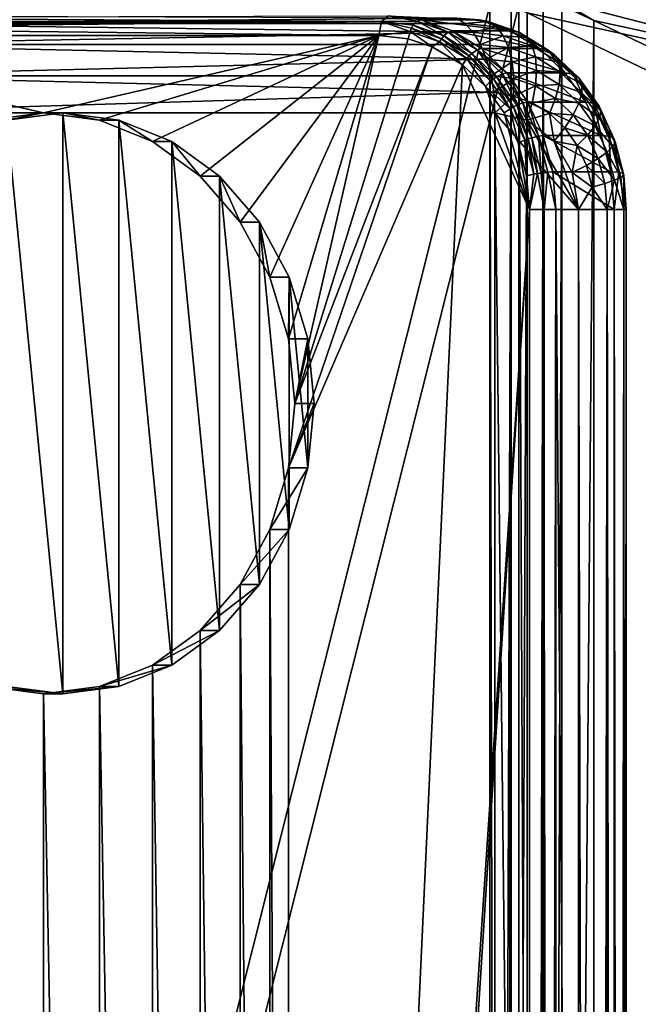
# Model space of a CAD drawing. Header units: metres. Extents: x -900 to 900, y -400 to 400.
# Tile 47 of 241: x -865 to -833, y 149 to 200. Entities that reach past the tile are written whole.
import ezdxf

# ---------------------------------------------------------------- set-up
doc = ezdxf.new("R2010")
doc.units = ezdxf.units.M

msp = doc.modelspace()

# ---------------------------------------------------------------- linework, layer by layer
at = {"layer": 'top'}
for points in [[(-825.246826, 197.168793, -59.213604), (-838.886902, 200.157028, -35), (-839.659851, 204.103729, -33.551121)], [(-825.246826, 197.168793, -59.213604), (-839.659851, 204.103729, -33.551121), (-825.119324, 200.67099, -59.21397)], [(-840.806519, 200.543762, -32.443417), (-891.111328, 0.734328, -3.399924), (-891.111328, 200.734329, -3.399924)], [(-840.806519, 200.543762, -32.443417), (-840.806519, 0.734328, -32.443417), (-891.111328, 0.734328, -3.399924)], [(-889.607849, 200.734329, -0.803848), (-889.607849, 0.734328, -0.803848), (-839.306519, 200.543762, -29.845343)], [(-839.306519, 200.543762, -29.845343), (-889.607849, 0.734328, -0.803848), (-839.306519, 0.734328, -29.845343)], [(-840.806519, 0.734328, -32.443417), (-840.806519, 200.543762, -32.443417), (-840.37323, 0.734328, -32.747837)], [(-840.806519, 200.543762, -32.443417), (-839.700134, 200.543762, -33.560173), (-840.37323, 0.734328, -32.747837)], [(-840.37323, 0.734328, -32.747837), (-839.700134, 200.543762, -33.560173), (-840.000488, 0.734328, -33.124035)], [(-839.700134, 200.543762, -33.560173), (-839.700134, 0.734328, -33.560173), (-840.000488, 0.734328, -33.124035)], [(-839.700134, 0.734328, -33.560173), (-839.700134, 200.543762, -33.560173), (-838.886902, 200.157028, -35)], [(-838.047302, 200.543762, -30.816235), (-839.306519, 200.543762, -29.845343), (-838.437744, 0.734328, -30.4557)], [(-838.437744, 0.734328, -30.4557), (-839.306519, 200.543762, -29.845343), (-839.306519, 0.734328, -29.845343)], [(-837.69043, 0.734328, -31.209976), (-838.047302, 200.543762, -30.816235), (-838.437744, 0.734328, -30.4557)], [(-837.088196, 200.543762, -32.084431), (-838.047302, 200.543762, -30.816235), (-837.69043, 0.734328, -31.209976)], [(-837.088196, 0.734328, -32.084431), (-837.088196, 200.543762, -32.084431), (-837.69043, 0.734328, -31.209976)], [(-822.201416, 200.32811, -58.293579), (-837.088806, 200.727341, -32.083122), (-822.317627, 196.920303, -58.304752)], [(-837.088806, 200.727341, -32.083122), (-835.441956, 199.761124, -35), (-822.317627, 196.920303, -58.304752)], [(-837.088806, 200.727341, -32.083122), (-837.088196, 200.543762, -32.084431), (-835.441956, 199.761124, -35)], [(-835.441956, 199.761124, -35), (-837.088196, 200.543762, -32.084431), (-837.088196, 0.734328, -32.084431)], [(-838.886902, 0.734328, -35), (-839.700134, 0.734328, -33.560173), (-838.886902, 200.157028, -35)], [(-825.289124, 193.663269, -59.213837), (-838.886902, 200.157028, -35), (-825.246826, 197.168793, -59.213604)], [(-838.886902, 0.734328, -35), (-838.886902, 200.157028, -35), (-825.289124, 193.663269, -59.213837)], [(-835.441956, 0.734328, -35), (-835.441956, 199.761124, -35), (-837.088196, 0.734328, -32.084431)], [(-822.317627, 196.920303, -58.304752), (-835.441956, 199.761124, -35), (-822.350769, 193.510361, -58.322521)], [(-822.350769, 193.510361, -58.322521), (-835.441956, 199.761124, -35), (-835.441956, 0.734328, -35)], [(-810.437317, 0.734328, -85.966187), (-838.886902, 0.734328, -35), (-825.289124, 193.663269, -59.213837)], [(-807.810669, 0.734328, -84.516914), (-822.350769, 193.510361, -58.322521), (-835.441956, 0.734328, -35)]]:
    msp.add_3dface(points, dxfattribs=at)
at = {"layer": 'top0'}
for points in [[(-880.881958, 199.923889, -4.856629), (-846.403137, 199.707108, -25.137589), (-881.044189, 199.707108, -5.137588)], [(-846.049622, 200, -24.525215), (-846.403137, 199.707108, -25.137589), (-880.881958, 199.923889, -4.856629)], [(-877.690613, 200, 0.670937), (-876.733887, 199.6194, 2.328005), (-842.514099, 199.883957, -18.40159)], [(-876.733887, 199.6194, 2.328005), (-842.092957, 199.619446, -17.672091), (-842.514099, 199.883957, -18.40159)], [(-846.403137, 199.707108, -25.137589), (-846.049622, 200, -24.525215), (-844.567749, 199.73262, -25.822655)], [(-844.360046, 199.807861, -25.500668), (-846.049622, 200, -24.525215), (-841.363342, 199.808609, -20.302629)], [(-844.567749, 199.73262, -25.822655), (-846.049622, 200, -24.525215), (-844.360046, 199.807861, -25.500668)], [(-844.567749, 199.73262, -25.822655), (-844.360046, 199.807861, -25.500668), (-842.952026, 199.168472, -26.755482)], [(-844.360046, 199.807861, -25.500668), (-841.363342, 199.808609, -20.302629), (-839.735657, 199.238892, -21.242371)], [(-842.735474, 199.2388, -26.438633), (-844.360046, 199.807861, -25.500668), (-839.735657, 199.238892, -21.242371)], [(-844.360046, 199.807861, -25.500668), (-842.735474, 199.2388, -26.438633), (-842.952026, 199.168472, -26.755482)], [(-840.893066, 199.712784, -19.450098), (-841.363342, 199.808609, -20.302629), (-842.514099, 199.883957, -18.40159)], [(-842.514099, 199.883957, -18.40159), (-842.092957, 199.619446, -17.672091), (-840.893066, 199.712784, -19.450098)], [(-839.735657, 199.238892, -21.242371), (-841.363342, 199.808609, -20.302629), (-840.893066, 199.712784, -19.450098)], [(-881.152527, 199.38269, -5.325319), (-846.549622, 199, -25.391241), (-881.190613, 199, -5.391241)], [(-881.106323, 199.555573, -5.245289), (-846.403137, 199.707108, -25.137589), (-881.152527, 199.38269, -5.325319)], [(-846.403137, 199.707108, -25.137589), (-846.549622, 199, -25.391241), (-881.152527, 199.38269, -5.325319)], [(-846.403137, 199.707108, -25.137589), (-881.106323, 199.555573, -5.245289), (-881.044189, 199.707108, -5.137588)], [(-841.660461, 199.157074, -16.923018), (-842.092957, 199.619446, -17.672091), (-876.733887, 199.6194, 2.328005)], [(-875.922852, 198.535538, 3.732799), (-841.660461, 199.157074, -16.923018), (-876.733887, 199.6194, 2.328005)], [(-846.403137, 199.707108, -25.137589), (-844.929565, 199.201859, -26.238663), (-846.549622, 199, -25.391241)], [(-844.766479, 199.520035, -26.082512), (-846.403137, 199.707108, -25.137589), (-844.567749, 199.73262, -25.822655)], [(-844.766479, 199.520035, -26.082512), (-844.854187, 199.37149, -26.175398), (-846.403137, 199.707108, -25.137589)], [(-844.854187, 199.37149, -26.175398), (-844.929565, 199.201859, -26.238663), (-846.403137, 199.707108, -25.137589)], [(-843.401978, 198.668472, -27.120617), (-844.929565, 199.201859, -26.238663), (-844.854187, 199.37149, -26.175398)], [(-843.298401, 198.828262, -27.073612), (-844.854187, 199.37149, -26.175398), (-844.766479, 199.520035, -26.082512)], [(-843.298401, 198.828262, -27.073612), (-843.401978, 198.668472, -27.120617), (-844.854187, 199.37149, -26.175398)], [(-844.766479, 199.520035, -26.082512), (-844.567749, 199.73262, -25.822655), (-843.186096, 198.968201, -26.994963)], [(-843.186096, 198.968201, -26.994963), (-843.298401, 198.828262, -27.073612), (-844.766479, 199.520035, -26.082512)], [(-844.567749, 199.73262, -25.822655), (-842.952026, 199.168472, -26.755482), (-843.186096, 198.968201, -26.994963)], [(-842.092957, 199.619446, -17.672091), (-840.471008, 199.434021, -18.608381), (-840.893066, 199.712784, -19.450098)], [(-842.092957, 199.619446, -17.672091), (-841.660461, 199.157074, -16.923018), (-840.471008, 199.434021, -18.608381)], [(-841.660461, 199.157074, -16.923018), (-840.116577, 198.980469, -17.814445), (-840.471008, 199.434021, -18.608381)], [(-839.280701, 199.14978, -20.381023), (-839.735657, 199.238892, -21.242371), (-840.893066, 199.712784, -19.450098)], [(-840.893066, 199.712784, -19.450098), (-840.471008, 199.434021, -18.608381), (-839.280701, 199.14978, -20.381023)], [(-840.471008, 199.434021, -18.608381), (-838.904907, 198.887177, -19.512587), (-839.280701, 199.14978, -20.381023)], [(-840.116577, 198.980469, -17.814445), (-838.904907, 198.887177, -19.512587), (-840.471008, 199.434021, -18.608381)], [(-846.549622, 199, -25.391241), (-863.870117, 195, -15.391241), (-881.190613, 199, -5.391241)], [(-863.870117, 195, -15.391241), (-866.760742, 194.623917, -13.722334), (-881.190613, 199, -5.391241)], [(-875.922852, 198.535538, 3.732799), (-841.281799, 198.535538, -16.2672), (-841.660461, 199.157074, -16.923018)], [(-860.979492, 194.623917, -17.060148), (-863.870117, 195, -15.391241), (-846.549622, 199, -25.391241)], [(-858.233765, 193.514542, -18.645369), (-860.979492, 194.623917, -17.060148), (-846.549622, 199, -25.391241)], [(-855.770752, 191.727478, -20.067415), (-858.233765, 193.514542, -18.645369), (-846.549622, 199, -25.391241)], [(-853.713806, 189.352356, -21.254976), (-855.770752, 191.727478, -20.067415), (-846.549622, 199, -25.391241)], [(-846.549622, 199, -25.391241), (-852.166199, 186.508255, -22.148508), (-853.713806, 189.352356, -21.254976)], [(-851.205444, 183.337814, -22.703201), (-852.166199, 186.508255, -22.148508), (-846.549622, 199, -25.391241)], [(-850.8797, 180, -22.891241), (-851.205444, 183.337814, -22.703201), (-846.549622, 199, -25.391241)], [(-850.8797, 180, -22.891241), (-846.549622, 199, -25.391241), (-845.032166, 198.827789, -26.267336)], [(-843.782349, 198.413681, -26.988907), (-850.8797, 180, -22.891241), (-845.032166, 198.827789, -26.267336)], [(-844.929565, 199.201859, -26.238663), (-845.032166, 198.827789, -26.267336), (-846.549622, 199, -25.391241)], [(-843.782349, 198.413681, -26.988907), (-845.032166, 198.827789, -26.267336), (-844.929565, 199.201859, -26.238663)], [(-843.782349, 198.413681, -26.988907), (-844.929565, 199.201859, -26.238663), (-843.401978, 198.668472, -27.120617)], [(-841.996582, 197.800659, -27.932011), (-843.401978, 198.668472, -27.120617), (-843.298401, 198.828262, -27.073612)], [(-841.867126, 197.944458, -27.899961), (-843.298401, 198.828262, -27.073612), (-843.186096, 198.968201, -26.994963)], [(-841.867126, 197.944458, -27.899961), (-841.996582, 197.800659, -27.932011), (-843.298401, 198.828262, -27.073612)], [(-843.186096, 198.968201, -26.994963), (-842.952026, 199.168472, -26.755482), (-841.732117, 198.070389, -27.834412)], [(-841.732117, 198.070389, -27.834412), (-841.867126, 197.944458, -27.899961), (-843.186096, 198.968201, -26.994963)], [(-842.952026, 199.168472, -26.755482), (-842.735474, 199.2388, -26.438633), (-841.465576, 198.25061, -27.613676)], [(-842.952026, 199.168472, -26.755482), (-841.465576, 198.25061, -27.613676), (-841.732117, 198.070389, -27.834412)], [(-842.735474, 199.2388, -26.438633), (-839.735657, 199.238892, -21.242371), (-838.237488, 198.314148, -22.107325)], [(-841.23822, 198.314697, -27.303066), (-842.735474, 199.2388, -26.438633), (-838.237488, 198.314148, -22.107325)], [(-842.735474, 199.2388, -26.438633), (-841.23822, 198.314697, -27.303066), (-841.465576, 198.25061, -27.613676)], [(-841.660461, 199.157074, -16.923018), (-841.281799, 198.535538, -16.2672), (-840.116577, 198.980469, -17.814445)], [(-841.281799, 198.535538, -16.2672), (-839.842712, 198.371033, -17.09808), (-840.116577, 198.980469, -17.814445)], [(-839.842712, 198.371033, -17.09808), (-838.625732, 198.459915, -18.67518), (-840.116577, 198.980469, -17.814445)], [(-838.625732, 198.459915, -18.67518), (-838.904907, 198.887177, -19.512587), (-840.116577, 198.980469, -17.814445)], [(-838.237488, 198.314148, -22.107325), (-839.735657, 199.238892, -21.242371), (-839.280701, 199.14978, -20.381023)], [(-837.797241, 198.23378, -21.237469), (-838.237488, 198.314148, -22.107325), (-839.280701, 199.14978, -20.381023)], [(-839.280701, 199.14978, -20.381023), (-838.904907, 198.887177, -19.512587), (-837.797241, 198.23378, -21.237469)], [(-838.904907, 198.887177, -19.512587), (-837.46405, 197.997467, -20.344452), (-837.797241, 198.23378, -21.237469)], [(-838.904907, 198.887177, -19.512587), (-838.625732, 198.459915, -18.67518), (-837.46405, 197.997467, -20.344452)], [(-875.38092, 196.913422, 4.671453), (-840.971069, 197.778259, -15.728931), (-875.922852, 198.535538, 3.732799)], [(-840.971069, 197.778259, -15.728931), (-841.281799, 198.535538, -16.2672), (-875.922852, 198.535538, 3.732799)], [(-842.218689, 197.482742, -27.891678), (-851.205444, 176.662186, -22.703201), (-843.782349, 198.413681, -26.988907)], [(-851.205444, 176.662186, -22.703201), (-850.8797, 180, -22.891241), (-843.782349, 198.413681, -26.988907)], [(-842.218689, 197.482742, -27.891678), (-843.782349, 198.413681, -26.988907), (-843.401978, 198.668472, -27.120617)], [(-842.218689, 197.482742, -27.891678), (-843.401978, 198.668472, -27.120617), (-841.996582, 197.800659, -27.932011)], [(-841.465576, 198.25061, -27.613676), (-841.23822, 198.314697, -27.303066), (-839.925842, 197.071075, -28.060749)], [(-841.281799, 198.535538, -16.2672), (-840.971069, 197.778259, -15.728931), (-839.842712, 198.371033, -17.09808)], [(-839.925842, 197.071075, -28.060749), (-841.23822, 198.314697, -27.303066), (-836.925842, 197.071075, -22.864597)], [(-841.23822, 198.314697, -27.303066), (-838.237488, 198.314148, -22.107325), (-836.925842, 197.071075, -22.864597)], [(-840.971069, 197.778259, -15.728931), (-839.659668, 197.628296, -16.486202), (-839.842712, 198.371033, -17.09808)], [(-838.453064, 197.885803, -17.900404), (-838.625732, 198.459915, -18.67518), (-839.842712, 198.371033, -17.09808)], [(-839.659668, 197.628296, -16.486202), (-838.453064, 197.885803, -17.900404), (-839.842712, 198.371033, -17.09808)], [(-837.46405, 197.997467, -20.344452), (-838.625732, 198.459915, -18.67518), (-837.254211, 197.612976, -19.467052)], [(-837.254211, 197.612976, -19.467052), (-838.625732, 198.459915, -18.67518), (-838.453064, 197.885803, -17.900404)], [(-836.925842, 197.071075, -22.864597), (-838.237488, 198.314148, -22.107325), (-837.797241, 198.23378, -21.237469)], [(-840.739868, 196.913315, -15.328508), (-840.971069, 197.778259, -15.728931), (-875.38092, 196.913422, 4.671453)], [(-841.038269, 196.363968, -28.573221), (-842.218689, 197.482742, -27.891678), (-841.996582, 197.800659, -27.932011)], [(-840.765808, 196.634567, -28.642599), (-841.996582, 197.800659, -27.932011), (-841.867126, 197.944458, -27.899961)], [(-841.038269, 196.363968, -28.573221), (-841.996582, 197.800659, -27.932011), (-840.765808, 196.634567, -28.642599)], [(-840.613708, 196.756866, -28.623648), (-841.867126, 197.944458, -27.899961), (-841.732117, 198.070389, -27.834412)], [(-840.613708, 196.756866, -28.623648), (-840.765808, 196.634567, -28.642599), (-841.867126, 197.944458, -27.899961)], [(-841.465576, 198.25061, -27.613676), (-840.458801, 196.863968, -28.569569), (-841.732117, 198.070389, -27.834412)], [(-840.458801, 196.863968, -28.569569), (-840.613708, 196.756866, -28.623648), (-841.732117, 198.070389, -27.834412)], [(-839.925842, 197.071075, -28.060749), (-840.163818, 197.017242, -28.36525), (-841.465576, 198.25061, -27.613676)], [(-840.163818, 197.017242, -28.36525), (-840.458801, 196.863968, -28.569569), (-841.465576, 198.25061, -27.613676)], [(-840.971069, 197.778259, -15.728931), (-840.739868, 196.913315, -15.328508), (-839.659668, 197.628296, -16.486202)], [(-838.393311, 197.186127, -17.217339), (-838.453064, 197.885803, -17.900404), (-839.659668, 197.628296, -16.486202)], [(-838.453064, 197.885803, -17.900404), (-837.174561, 197.096344, -18.638538), (-837.254211, 197.612976, -19.467052)], [(-838.453064, 197.885803, -17.900404), (-838.393311, 197.186127, -17.217339), (-837.174561, 197.096344, -18.638538)], [(-836.498169, 197.00293, -21.987509), (-836.925842, 197.071075, -22.864597), (-837.797241, 198.23378, -21.237469)], [(-837.797241, 198.23378, -21.237469), (-837.46405, 197.997467, -20.344452), (-836.498169, 197.00293, -21.987509)], [(-837.46405, 197.997467, -20.344452), (-836.202209, 196.801941, -21.072966), (-836.498169, 197.00293, -21.987509)], [(-836.202209, 196.801941, -21.072966), (-837.46405, 197.997467, -20.344452), (-837.254211, 197.612976, -19.467052)], [(-838.755371, 190, -29.891241), (-851.205444, 3.337818, -22.703201), (-842.218689, 197.482742, -27.891678)], [(-851.205444, 3.337818, -22.703201), (-851.205444, 176.662186, -22.703201), (-842.218689, 197.482742, -27.891678)], [(-842.218689, 197.482742, -27.891678), (-841.038269, 196.363968, -28.573221), (-838.755371, 190, -29.891241)], [(-840.739868, 196.913315, -15.328508), (-839.57428, 196.780182, -16.001524), (-839.659668, 197.628296, -16.486202)], [(-839.57428, 196.780182, -16.001524), (-838.393311, 197.186127, -17.217339), (-839.659668, 197.628296, -16.486202)], [(-837.174561, 197.096344, -18.638538), (-836.05304, 196.474945, -20.160543), (-837.254211, 197.612976, -19.467052)], [(-837.254211, 197.612976, -19.467052), (-836.05304, 196.474945, -20.160543), (-836.202209, 196.801941, -21.072966)], [(-840.607605, 196.070953, -15.099431), (-875.38092, 196.913422, 4.671453), (-875.190613, 195, 5.001064)], [(-840.607605, 196.070953, -15.099431), (-840.739868, 196.913315, -15.328508), (-875.38092, 196.913422, 4.671453)], [(-839.755981, 195.213394, -29.225647), (-840.765808, 196.634567, -28.642599), (-840.613708, 196.756866, -28.623648)], [(-840.739868, 196.913315, -15.328508), (-840.607605, 196.070953, -15.099431), (-839.57428, 196.780182, -16.001524)], [(-839.585205, 195.309494, -29.217443), (-840.613708, 196.756866, -28.623648), (-840.458801, 196.863968, -28.569569)], [(-839.585205, 195.309494, -29.217443), (-839.755981, 195.213394, -29.225647), (-840.613708, 196.756866, -28.623648)], [(-840.607605, 196.070953, -15.099431), (-839.590637, 195.858322, -15.663863), (-839.57428, 196.780182, -16.001524)], [(-840.458801, 196.863968, -28.569569), (-840.163818, 197.017242, -28.36525), (-839.414001, 195.393646, -29.172777)], [(-839.414001, 195.393646, -29.172777), (-839.585205, 195.309494, -29.217443), (-840.458801, 196.863968, -28.569569)], [(-839.095703, 195.514099, -28.98193), (-840.163818, 197.017242, -28.36525), (-839.925842, 197.071075, -28.060749)], [(-840.163818, 197.017242, -28.36525), (-839.095703, 195.514099, -28.98193), (-839.414001, 195.393646, -29.172777)], [(-838.848877, 195.55571, -28.682564), (-839.925842, 197.071075, -28.060749), (-835.849304, 195.556534, -23.486137)], [(-839.925842, 197.071075, -28.060749), (-836.925842, 197.071075, -22.864597), (-835.849304, 195.556534, -23.486137)], [(-838.848877, 195.55571, -28.682564), (-839.095703, 195.514099, -28.98193), (-839.925842, 197.071075, -28.060749)], [(-839.590637, 195.858322, -15.663863), (-838.448669, 196.387177, -16.651373), (-839.57428, 196.780182, -16.001524)], [(-838.448669, 196.387177, -16.651373), (-838.393311, 197.186127, -17.217339), (-839.57428, 196.780182, -16.001524)], [(-837.228271, 196.466705, -17.88998), (-838.393311, 197.186127, -17.217339), (-838.448669, 196.387177, -16.651373)], [(-837.174561, 197.096344, -18.638538), (-838.393311, 197.186127, -17.217339), (-837.228271, 196.466705, -17.88998)], [(-836.054932, 196.035538, -19.284967), (-837.174561, 197.096344, -18.638538), (-837.228271, 196.466705, -17.88998)], [(-836.05304, 196.474945, -20.160543), (-837.174561, 197.096344, -18.638538), (-836.054932, 196.035538, -19.284967)], [(-835.849304, 195.556534, -23.486137), (-836.925842, 197.071075, -22.864597), (-836.498169, 197.00293, -21.987509)], [(-835.432251, 195.502853, -22.60293), (-835.849304, 195.556534, -23.486137), (-836.498169, 197.00293, -21.987509)], [(-836.498169, 197.00293, -21.987509), (-836.202209, 196.801941, -21.072966), (-835.432251, 195.502853, -22.60293)], [(-836.202209, 196.801941, -21.072966), (-835.16687, 195.34491, -21.670725), (-835.432251, 195.502853, -22.60293)], [(-836.05304, 196.474945, -20.160543), (-835.16687, 195.34491, -21.670725), (-836.202209, 196.801941, -21.072966)], [(-839.755981, 195.213394, -29.225647), (-841.038269, 196.363968, -28.573221), (-840.765808, 196.634567, -28.642599)], [(-841.038269, 196.363968, -28.573221), (-840.069336, 195.00087, -29.132607), (-838.755371, 190, -29.891241)], [(-840.069336, 195.00087, -29.132607), (-841.038269, 196.363968, -28.573221), (-839.755981, 195.213394, -29.225647)], [(-838.618103, 195.518738, -16.225355), (-838.448669, 196.387177, -16.651373), (-839.590637, 195.858322, -15.663863)], [(-837.413147, 195.747742, -17.249229), (-838.448669, 196.387177, -16.651373), (-838.618103, 195.518738, -16.225355)], [(-838.448669, 196.387177, -16.651373), (-837.413147, 195.747742, -17.249229), (-837.228271, 196.466705, -17.88998)], [(-837.413147, 195.747742, -17.249229), (-836.207947, 195.500015, -18.479052), (-837.228271, 196.466705, -17.88998)], [(-837.228271, 196.466705, -17.88998), (-836.207947, 195.500015, -18.479052), (-836.054932, 196.035538, -19.284967)], [(-835.067444, 195.087967, -20.729565), (-836.05304, 196.474945, -20.160543), (-836.054932, 196.035538, -19.284967)], [(-835.16687, 195.34491, -21.670725), (-836.05304, 196.474945, -20.160543), (-835.067444, 195.087967, -20.729565)], [(-840.549622, 195, -14.998937), (-840.607605, 196.070953, -15.099431), (-875.190613, 195, 5.001064)], [(-840.607605, 196.070953, -15.099431), (-840.549622, 195, -14.998937), (-839.590637, 195.858322, -15.663863)], [(-840.549622, 195, -14.998937), (-838.892517, 194.6194, -15.955645), (-839.590637, 195.858322, -15.663863)], [(-838.892517, 194.6194, -15.955645), (-838.618103, 195.518738, -16.225355), (-839.590637, 195.858322, -15.663863)], [(-837.723389, 194.966248, -16.741924), (-837.413147, 195.747742, -17.249229), (-838.618103, 195.518738, -16.225355)], [(-837.413147, 195.747742, -17.249229), (-837.723389, 194.966248, -16.741924), (-836.506287, 194.888535, -17.77281)], [(-836.207947, 195.500015, -18.479052), (-837.413147, 195.747742, -17.249229), (-836.506287, 194.888535, -17.77281)], [(-836.207947, 195.500015, -18.479052), (-835.13623, 194.742676, -19.815374), (-836.054932, 196.035538, -19.284967)], [(-836.054932, 196.035538, -19.284967), (-835.13623, 194.742676, -19.815374), (-835.067444, 195.087967, -20.729565)], [(-839.348206, 193.442856, -29.548967), (-840.069336, 195.00087, -29.132607), (-839.755981, 195.213394, -29.225647)], [(-839.004395, 193.590607, -29.659554), (-839.755981, 195.213394, -29.225647), (-839.585205, 195.309494, -29.217443)], [(-839.348206, 193.442856, -29.548967), (-839.755981, 195.213394, -29.225647), (-839.004395, 193.590607, -29.659554)], [(-838.819763, 193.656784, -29.659349), (-839.585205, 195.309494, -29.217443), (-839.414001, 195.393646, -29.172777)], [(-838.819763, 193.656784, -29.659349), (-839.004395, 193.590607, -29.659554), (-839.585205, 195.309494, -29.217443)], [(-839.414001, 195.393646, -29.172777), (-839.095703, 195.514099, -28.98193), (-838.636475, 193.714752, -29.621687)], [(-838.636475, 193.714752, -29.621687), (-838.819763, 193.656784, -29.659349), (-839.414001, 195.393646, -29.172777)], [(-838.300781, 193.797714, -29.440865), (-839.095703, 195.514099, -28.98193), (-838.848877, 195.55571, -28.682564)], [(-839.095703, 195.514099, -28.98193), (-838.300781, 193.797714, -29.440865), (-838.636475, 193.714752, -29.621687)], [(-837.723389, 194.966248, -16.741924), (-838.618103, 195.518738, -16.225355), (-838.892517, 194.6194, -15.955645)], [(-838.848877, 195.55571, -28.682564), (-835.849304, 195.556534, -23.486137), (-835.048462, 193.826614, -23.948507)], [(-838.048584, 193.826843, -29.144613), (-838.848877, 195.55571, -28.682564), (-835.048462, 193.826614, -23.948507)], [(-838.048584, 193.826843, -29.144613), (-838.300781, 193.797714, -29.440865), (-838.848877, 195.55571, -28.682564)], [(-836.506287, 194.888535, -17.77281), (-835.370789, 194.321869, -18.962397), (-836.207947, 195.500015, -18.479052)], [(-835.370789, 194.321869, -18.962397), (-835.13623, 194.742676, -19.815374), (-836.207947, 195.500015, -18.479052)], [(-835.048462, 193.826614, -23.948507), (-835.849304, 195.556534, -23.486137), (-835.432251, 195.502853, -22.60293)], [(-834.638916, 193.789963, -23.060928), (-835.048462, 193.826614, -23.948507), (-835.432251, 195.502853, -22.60293)], [(-835.432251, 195.502853, -22.60293), (-835.16687, 195.34491, -21.670725), (-834.638916, 193.789963, -23.060928)], [(-835.16687, 195.34491, -21.670725), (-834.396362, 193.681183, -22.115578), (-834.638916, 193.789963, -23.060928)], [(-834.396362, 193.681183, -22.115578), (-835.16687, 195.34491, -21.670725), (-835.067444, 195.087967, -20.729565)], [(-840.549622, -195, -14.998937), (-840.549622, 195, -14.998937), (-875.190613, 195, 5.001064)], [(-875.190613, -195, 5.001064), (-840.549622, -195, -14.998937), (-875.190613, 195, 5.001064)], [(-865.760742, 194.623917, -11.990283), (-866.760742, 194.623917, -13.722334), (-863.870117, 195, -15.391241)], [(-862.870117, 195, -13.65919), (-865.760742, 194.623917, -11.990283), (-863.870117, 195, -15.391241)], [(-862.870117, 165, -13.65919), (-865.760742, 194.623917, -11.990283), (-862.870117, 195, -13.65919)], [(-862.870117, 195, -13.65919), (-863.870117, 195, -15.391241), (-860.979492, 194.623917, -17.060148)], [(-859.979492, 194.623917, -15.328097), (-862.870117, 195, -13.65919), (-860.979492, 194.623917, -17.060148)], [(-859.979492, 165.376083, -15.328097), (-862.870117, 195, -13.65919), (-859.979492, 194.623917, -15.328097)], [(-859.979492, 165.376083, -15.328097), (-862.870117, 165, -13.65919), (-862.870117, 195, -13.65919)], [(-836.219482, -190, -17.498936), (-840.549622, 195, -14.998937), (-840.549622, -195, -14.998937)], [(-836.219482, -190, -17.498936), (-836.219482, 190, -17.498936), (-840.549622, 195, -14.998937)], [(-836.219482, 190, -17.498936), (-838.892517, 194.6194, -15.955645), (-840.549622, 195, -14.998937)], [(-838.755371, 190, -29.891241), (-840.069336, 195.00087, -29.132607), (-839.348206, 193.442856, -29.548967)], [(-837.487732, 193.535538, -16.766703), (-837.723389, 194.966248, -16.741924), (-838.892517, 194.6194, -15.955645)], [(-836.939819, 194.223862, -17.194317), (-837.723389, 194.966248, -16.741924), (-837.487732, 193.535538, -16.766703)], [(-836.506287, 194.888535, -17.77281), (-837.723389, 194.966248, -16.741924), (-836.939819, 194.223862, -17.194317)], [(-836.939819, 194.223862, -17.194317), (-835.762207, 193.84137, -18.202415), (-836.506287, 194.888535, -17.77281)], [(-835.762207, 193.84137, -18.202415), (-835.370789, 194.321869, -18.962397), (-836.506287, 194.888535, -17.77281)], [(-835.13623, 194.742676, -19.815374), (-835.370789, 194.321869, -18.962397), (-834.452515, 193.266418, -20.210104)], [(-835.13623, 194.742676, -19.815374), (-834.333984, 193.504211, -21.153032), (-835.067444, 195.087967, -20.729565)], [(-834.452515, 193.266418, -20.210104), (-834.333984, 193.504211, -21.153032), (-835.13623, 194.742676, -19.815374)], [(-835.067444, 195.087967, -20.729565), (-834.333984, 193.504211, -21.153032), (-834.396362, 193.681183, -22.115578)], [(-862.870117, 165, -13.65919), (-865.760742, 165.376083, -11.990283), (-865.760742, 194.623917, -11.990283)], [(-859.979492, 194.623917, -15.328097), (-860.979492, 194.623917, -17.060148), (-858.233765, 193.514542, -18.645369)], [(-857.233765, 193.514542, -16.913319), (-859.979492, 194.623917, -15.328097), (-858.233765, 193.514542, -18.645369)], [(-857.233765, 166.485474, -16.913319), (-859.979492, 194.623917, -15.328097), (-857.233765, 193.514542, -16.913319)], [(-857.233765, 166.485474, -16.913319), (-859.979492, 165.376083, -15.328097), (-859.979492, 194.623917, -15.328097)], [(-837.487732, 193.535538, -16.766703), (-838.892517, 194.6194, -15.955645), (-836.219482, 190, -17.498936)], [(-836.296875, 193.319077, -17.565512), (-836.939819, 194.223862, -17.194317), (-837.487732, 193.535538, -16.766703)], [(-835.762207, 193.84137, -18.202415), (-836.939819, 194.223862, -17.194317), (-836.296875, 193.319077, -17.565512)], [(-834.747742, 192.976593, -19.322104), (-835.370789, 194.321869, -18.962397), (-835.762207, 193.84137, -18.202415)], [(-835.370789, 194.321869, -18.962397), (-834.747742, 192.976593, -19.322104), (-834.452515, 193.266418, -20.210104)], [(-838.349365, 191.860367, -29.93096), (-838.819763, 193.656784, -29.659349), (-838.636475, 193.714752, -29.621687)], [(-838.636475, 193.714752, -29.621687), (-838.300781, 193.797714, -29.440865), (-838.158569, 191.889847, -29.897602)], [(-838.158569, 191.889847, -29.897602), (-838.349365, 191.860367, -29.93096), (-838.636475, 193.714752, -29.621687)], [(-838.048584, 193.826843, -29.144613), (-837.555725, 191.950912, -29.429142), (-838.300781, 193.797714, -29.440865)], [(-837.555725, 191.950912, -29.429142), (-837.812256, 191.932053, -29.72294), (-838.300781, 193.797714, -29.440865)], [(-838.300781, 193.797714, -29.440865), (-837.812256, 191.932053, -29.72294), (-838.158569, 191.889847, -29.897602)], [(-837.555725, 191.950912, -29.429142), (-838.048584, 193.826843, -29.144613), (-834.555115, 191.947144, -24.233364)], [(-838.048584, 193.826843, -29.144613), (-835.048462, 193.826614, -23.948507), (-834.555115, 191.947144, -24.233364)], [(-835.208435, 192.64566, -18.522129), (-835.762207, 193.84137, -18.202415), (-836.296875, 193.319077, -17.565512)], [(-834.747742, 192.976593, -19.322104), (-835.762207, 193.84137, -18.202415), (-835.208435, 192.64566, -18.522129)], [(-834.555115, 191.947144, -24.233364), (-835.048462, 193.826614, -23.948507), (-834.638916, 193.789963, -23.060928)], [(-834.151367, 191.928116, -23.34243), (-834.555115, 191.947144, -24.233364), (-834.638916, 193.789963, -23.060928)], [(-834.638916, 193.789963, -23.060928), (-834.396362, 193.681183, -22.115578), (-834.151367, 191.928116, -23.34243)], [(-857.233765, 193.514542, -16.913319), (-858.233765, 193.514542, -18.645369), (-855.770752, 191.727478, -20.067415)], [(-854.770752, 191.727478, -18.335363), (-857.233765, 193.514542, -16.913319), (-855.770752, 191.727478, -20.067415)], [(-854.770752, 168.272537, -18.335363), (-857.233765, 193.514542, -16.913319), (-854.770752, 191.727478, -18.335363)], [(-854.770752, 168.272537, -18.335363), (-857.233765, 166.485474, -16.913319), (-857.233765, 193.514542, -16.913319)], [(-838.90448, 191.752197, -29.805136), (-839.348206, 193.442856, -29.548967), (-839.004395, 193.590607, -29.659554)], [(-839.348206, 193.442856, -29.548967), (-838.90448, 191.752197, -29.805136), (-838.755371, 190, -29.891241)], [(-838.54248, 191.826691, -29.926247), (-839.004395, 193.590607, -29.659554), (-838.819763, 193.656784, -29.659349)], [(-838.90448, 191.752197, -29.805136), (-839.004395, 193.590607, -29.659554), (-838.54248, 191.826691, -29.926247)], [(-838.349365, 191.860367, -29.93096), (-838.54248, 191.826691, -29.926247), (-838.819763, 193.656784, -29.659349)], [(-836.549072, 191.913422, -17.308636), (-837.487732, 193.535538, -16.766703), (-836.219482, 190, -17.498936)], [(-837.487732, 193.535538, -16.766703), (-836.549072, 191.913422, -17.308636), (-836.296875, 193.319077, -17.565512)], [(-836.549072, 191.913422, -17.308636), (-835.81842, 192.285934, -17.841755), (-836.296875, 193.319077, -17.565512)], [(-836.296875, 193.319077, -17.565512), (-835.81842, 192.285934, -17.841755), (-835.208435, 192.64566, -18.522129)], [(-834.452515, 193.266418, -20.210104), (-834.747742, 192.976593, -19.322104), (-834.032288, 191.661758, -20.452719)], [(-833.883179, 191.782745, -21.413309), (-834.333984, 193.504211, -21.153032), (-834.452515, 193.266418, -20.210104)], [(-834.032288, 191.661758, -20.452719), (-833.883179, 191.782745, -21.413309), (-834.452515, 193.266418, -20.210104)], [(-834.396362, 193.681183, -22.115578), (-833.922791, 191.872772, -22.389), (-834.151367, 191.928116, -23.34243)], [(-834.333984, 193.504211, -21.153032), (-833.922791, 191.872772, -22.389), (-834.396362, 193.681183, -22.115578)], [(-834.333984, 193.504211, -21.153032), (-833.883179, 191.782745, -21.413309), (-833.922791, 191.872772, -22.389)], [(-834.364807, 191.514313, -19.54319), (-834.747742, 192.976593, -19.322104), (-835.208435, 192.64566, -18.522129)], [(-834.032288, 191.661758, -20.452719), (-834.747742, 192.976593, -19.322104), (-834.364807, 191.514313, -19.54319)], [(-835.81842, 192.285934, -17.841755), (-836.549072, 191.913422, -17.308636), (-835.524353, 191.162949, -18.011545)], [(-835.81842, 192.285934, -17.841755), (-834.868103, 191.345963, -18.718637), (-835.208435, 192.64566, -18.522129)], [(-834.868103, 191.345963, -18.718637), (-835.81842, 192.285934, -17.841755), (-835.524353, 191.162949, -18.011545)], [(-835.208435, 192.64566, -18.522129), (-834.868103, 191.345963, -18.718637), (-834.364807, 191.514313, -19.54319)], [(-854.770752, 191.727478, -18.335363), (-855.770752, 191.727478, -20.067415), (-853.713806, 189.352356, -21.254976)], [(-852.713806, 189.352356, -19.522926), (-854.770752, 191.727478, -18.335363), (-853.713806, 189.352356, -21.254976)], [(-852.713806, 170.647659, -19.522926), (-854.770752, 191.727478, -18.335363), (-852.713806, 189.352356, -19.522926)], [(-852.713806, 170.647659, -19.522926), (-854.770752, 168.272537, -18.335363), (-854.770752, 191.727478, -18.335363)], [(-838.755371, 190, -29.891241), (-838.90448, 191.752197, -29.805136), (-838.54248, 191.826691, -29.926247)], [(-837.996521, 190, -29.991142), (-838.755371, 190, -29.891241), (-838.349365, 191.860367, -29.93096)], [(-838.755371, 190, -29.891241), (-838.54248, 191.826691, -29.926247), (-838.349365, 191.860367, -29.93096)], [(-837.996521, 190, -29.991142), (-838.349365, 191.860367, -29.93096), (-838.158569, 191.889847, -29.897602)], [(-837.812256, 191.932053, -29.72294), (-837.996521, 190, -29.991142), (-838.158569, 191.889847, -29.897602)], [(-837.389343, 190, -29.525215), (-837.996521, 190, -29.991142), (-837.812256, 191.932053, -29.72294)], [(-837.555725, 191.950912, -29.429142), (-837.389343, 190, -29.525215), (-837.812256, 191.932053, -29.72294)], [(-837.389343, 190, -29.525215), (-837.555725, 191.950912, -29.429142), (-834.389343, 190, -24.329063)], [(-837.555725, 191.950912, -29.429142), (-834.555115, 191.947144, -24.233364), (-834.389343, 190, -24.329063)], [(-836.549072, 191.913422, -17.308636), (-836.219482, 190, -17.498936), (-835.524353, 191.162949, -18.011545)], [(-834.389343, 190, -24.329063), (-834.555115, 191.947144, -24.233364), (-834.151367, 191.928116, -23.34243)], [(-833.762268, 190, -22.481693), (-834.389343, 190, -24.329063), (-834.151367, 191.928116, -23.34243)], [(-833.889832, 190, -20.534967), (-834.032288, 191.661758, -20.452719), (-834.364807, 191.514313, -19.54319)], [(-834.151367, 191.928116, -23.34243), (-833.922791, 191.872772, -22.389), (-833.762268, 190, -22.481693)], [(-833.883179, 191.782745, -21.413309), (-834.032288, 191.661758, -20.452719), (-833.889832, 190, -20.534967)], [(-833.922791, 191.872772, -22.389), (-833.883179, 191.782745, -21.413309), (-833.762268, 190, -22.481693)], [(-833.762268, 190, -22.481693), (-833.883179, 191.782745, -21.413309), (-833.889832, 190, -20.534967)], [(-835.524353, 191.162949, -18.011545), (-836.219482, 190, -17.498936), (-834.752686, 190, -18.785255)], [(-834.752686, 190, -18.785255), (-834.868103, 191.345963, -18.718637), (-835.524353, 191.162949, -18.011545)], [(-834.868103, 191.345963, -18.718637), (-834.752686, 190, -18.785255), (-834.364807, 191.514313, -19.54319)], [(-834.364807, 191.514313, -19.54319), (-834.752686, 190, -18.785255), (-833.889832, 190, -20.534967)], [(-850.8797, 0.000004, -22.891241), (-851.205444, 3.337818, -22.703201), (-838.755371, 190, -29.891241)], [(-838.755371, -190, -29.891241), (-850.8797, 0.000004, -22.891241), (-838.755371, 190, -29.891241)], [(-837.996521, -190, -29.991142), (-838.755371, -190, -29.891241), (-837.996521, 190, -29.991142)], [(-838.755371, -190, -29.891241), (-838.755371, 190, -29.891241), (-837.996521, 190, -29.991142)], [(-837.389343, -190, -29.525215), (-837.996521, -190, -29.991142), (-837.389343, 190, -29.525215)], [(-837.996521, -190, -29.991142), (-837.996521, 190, -29.991142), (-837.389343, 190, -29.525215)], [(-837.389343, -190, -29.525215), (-837.389343, 190, -29.525215), (-834.389343, -190, -24.329063)], [(-837.389343, 190, -29.525215), (-834.389343, 190, -24.329063), (-834.389343, -190, -24.329063)], [(-834.752686, 190, -18.785255), (-836.219482, 190, -17.498936), (-835.350037, -190, -18.134909)], [(-836.219482, 190, -17.498936), (-836.219482, -190, -17.498936), (-835.350037, -190, -18.134909)], [(-834.752686, 190, -18.785255), (-835.350037, -190, -18.134909), (-834.752747, -190, -18.785162)], [(-834.234863, -190, -19.618063), (-834.752686, 190, -18.785255), (-834.752747, -190, -18.785162)], [(-833.889832, 190, -20.534967), (-834.752686, 190, -18.785255), (-834.234863, -190, -19.618063)], [(-834.389343, -190, -24.329063), (-834.389343, 190, -24.329063), (-833.954346, -190, -23.343569)], [(-834.389343, 190, -24.329063), (-833.762268, 190, -22.481693), (-833.954346, -190, -23.343569)], [(-833.889832, -190, -20.534967), (-833.889832, 190, -20.534967), (-834.234863, -190, -19.618063)], [(-833.954346, -190, -23.343569), (-833.762268, 190, -22.481693), (-833.762268, -190, -22.481812)], [(-833.762268, 190, -22.481693), (-833.889832, 190, -20.534967), (-833.730225, -190, -21.501554)], [(-833.889832, 190, -20.534967), (-833.889832, -190, -20.534967), (-833.730225, -190, -21.501554)], [(-833.762268, 190, -22.481693), (-833.730225, -190, -21.501554), (-833.762268, -190, -22.481812)], [(-852.713806, 189.352356, -19.522926), (-853.713806, 189.352356, -21.254976), (-852.166199, 186.508255, -22.148508)], [(-851.166199, 186.508255, -20.416456), (-852.713806, 189.352356, -19.522926), (-852.166199, 186.508255, -22.148508)], [(-851.166199, 173.491745, -20.416456), (-852.713806, 189.352356, -19.522926), (-851.166199, 186.508255, -20.416456)], [(-851.166199, 173.491745, -20.416456), (-852.713806, 170.647659, -19.522926), (-852.713806, 189.352356, -19.522926)], [(-851.166199, 186.508255, -20.416456), (-852.166199, 186.508255, -22.148508), (-851.205444, 183.337814, -22.703201)], [(-850.205444, 183.337814, -20.971149), (-851.166199, 186.508255, -20.416456), (-851.205444, 183.337814, -22.703201)], [(-850.205444, 176.662186, -20.971149), (-851.166199, 186.508255, -20.416456), (-850.205444, 183.337814, -20.971149)], [(-850.205444, 176.662186, -20.971149), (-851.166199, 173.491745, -20.416456), (-851.166199, 186.508255, -20.416456)], [(-850.205444, 183.337814, -20.971149), (-851.205444, 183.337814, -22.703201), (-850.8797, 180, -22.891241)], [(-849.8797, 180, -21.159191), (-850.205444, 183.337814, -20.971149), (-850.8797, 180, -22.891241)], [(-849.8797, 180, -21.159191), (-850.205444, 176.662186, -20.971149), (-850.205444, 183.337814, -20.971149)], [(-850.8797, 180, -22.891241), (-851.205444, 176.662186, -22.703201), (-849.8797, 180, -21.159191)], [(-851.205444, 176.662186, -22.703201), (-850.205444, 176.662186, -20.971149), (-849.8797, 180, -21.159191)], [(-851.205444, 176.662186, -22.703201), (-851.205444, 3.337818, -22.703201), (-852.166199, 173.491745, -22.148508)], [(-851.205444, 176.662186, -22.703201), (-852.166199, 173.491745, -22.148508), (-850.205444, 176.662186, -20.971149)], [(-852.166199, 173.491745, -22.148508), (-851.166199, 173.491745, -20.416456), (-850.205444, 176.662186, -20.971149)], [(-852.166199, 173.491745, -22.148508), (-852.166199, 6.50826, -22.148508), (-853.713806, 170.647659, -21.254976)], [(-852.166199, 173.491745, -22.148508), (-853.713806, 170.647659, -21.254976), (-851.166199, 173.491745, -20.416456)], [(-853.713806, 170.647659, -21.254976), (-852.713806, 170.647659, -19.522926), (-851.166199, 173.491745, -20.416456)], [(-851.205444, 3.337818, -22.703201), (-852.166199, 6.50826, -22.148508), (-852.166199, 173.491745, -22.148508)], [(-853.713806, 170.647659, -21.254976), (-853.713806, 9.352351, -21.254976), (-855.770752, 168.272537, -20.067415)], [(-853.713806, 170.647659, -21.254976), (-855.770752, 168.272537, -20.067415), (-852.713806, 170.647659, -19.522926)], [(-855.770752, 168.272537, -20.067415), (-854.770752, 168.272537, -18.335363), (-852.713806, 170.647659, -19.522926)], [(-852.166199, 6.50826, -22.148508), (-853.713806, 9.352351, -21.254976), (-853.713806, 170.647659, -21.254976)], [(-855.770752, 168.272537, -20.067415), (-855.770752, 11.727476, -20.067415), (-858.233765, 166.485474, -18.645369)], [(-855.770752, 168.272537, -20.067415), (-858.233765, 166.485474, -18.645369), (-854.770752, 168.272537, -18.335363)], [(-858.233765, 166.485474, -18.645369), (-857.233765, 166.485474, -16.913319), (-854.770752, 168.272537, -18.335363)], [(-853.713806, 9.352351, -21.254976), (-855.770752, 11.727476, -20.067415), (-855.770752, 168.272537, -20.067415)], [(-858.233765, 166.485474, -18.645369), (-858.233765, 13.514537, -18.645369), (-860.979492, 165.376083, -17.060148)], [(-858.233765, 166.485474, -18.645369), (-860.979492, 165.376083, -17.060148), (-857.233765, 166.485474, -16.913319)], [(-860.979492, 165.376083, -17.060148), (-859.979492, 165.376083, -15.328097), (-857.233765, 166.485474, -16.913319)], [(-855.770752, 11.727476, -20.067415), (-858.233765, 13.514537, -18.645369), (-858.233765, 166.485474, -18.645369)], [(-863.870117, 165, -15.391241), (-863.870117, 15.000004, -15.391241), (-866.760742, 165.376083, -13.722334)], [(-863.870117, 15.000004, -15.391241), (-866.760742, 14.623923, -13.722334), (-866.760742, 165.376083, -13.722334)], [(-863.870117, 165, -15.391241), (-866.760742, 165.376083, -13.722334), (-862.870117, 165, -13.65919)], [(-866.760742, 165.376083, -13.722334), (-865.760742, 165.376083, -11.990283), (-862.870117, 165, -13.65919)], [(-860.979492, 165.376083, -17.060148), (-860.979492, 14.623923, -17.060148), (-863.870117, 165, -15.391241)], [(-860.979492, 165.376083, -17.060148), (-863.870117, 165, -15.391241), (-859.979492, 165.376083, -15.328097)], [(-863.870117, 165, -15.391241), (-862.870117, 165, -13.65919), (-859.979492, 165.376083, -15.328097)], [(-858.233765, 13.514537, -18.645369), (-860.979492, 14.623923, -17.060148), (-860.979492, 165.376083, -17.060148)], [(-860.979492, 14.623923, -17.060148), (-863.870117, 15.000004, -15.391241), (-863.870117, 165, -15.391241)]]:
    msp.add_3dface(points, dxfattribs=at)

doc.saveas('drawing.dxf')
